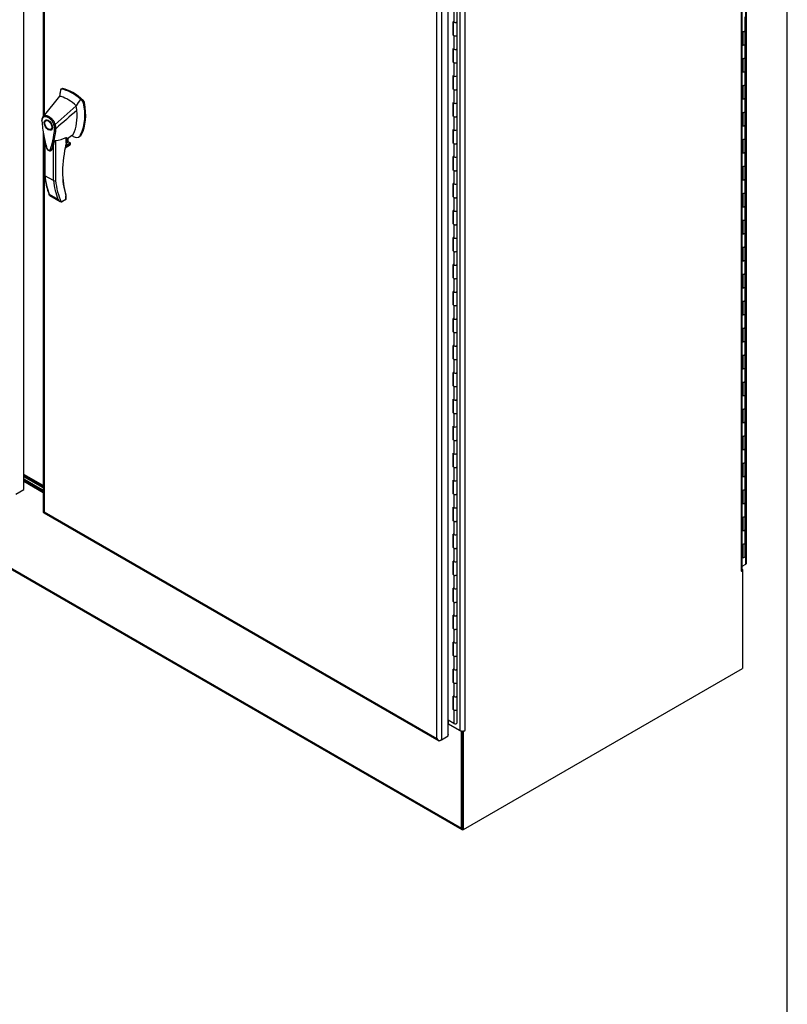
# Model space of a CAD drawing. Header units: inches. Extents: x 1 to 359, y -2 to 239.
# Tile 102 of 103: x 324 to 359, y 156 to 200. Entities that reach past the tile are written whole.
import ezdxf

# ---------------------------------------------------------------- set-up
doc = ezdxf.new("R2010")
doc.units = ezdxf.units.IN
doc.header["$MEASUREMENT"] = 0
for name, color, linetype in [('COM54746-60', 7, 'Continuous'), ('COM70098', 7, 'Continuous'), ('COM70739-9', 7, 'Continuous'), ('COM71195-8', 7, 'Continuous'), ('COM71196-8', 7, 'Continuous'), ('COM71197-1', 7, 'Continuous'), ('COM71303-3', 7, 'Continuous'), ('Default', 7, 'Continuous'), ('GSK87756', 7, 'Continuous'), ('HAN13068', 7, 'Continuous')]:
    doc.layers.add(name, color=color, linetype=linetype)

# ---------------------------------------------------------------- blocks, each defined once
blk = doc.blocks.new('SE6')
at = {"layer": 'COM54746-60', "color": 7, "linetype": 'Continuous'}
for p, q in [((344.085, 200.837), (344.085, 200.224)), ((344.235, 200.259), (344.235, 200.872)), ((357.311, 199.848), (357.311, 200.461)), ((344.085, 200.224), (344.049, 200.244)), ((344.049, 199.632), (344.049, 200.244)), ((344.053, 200.242), (344.053, 199.669)), ((344.059, 200.238), (344.059, 199.648)), ((344.235, 199.648), (344.235, 200.26)), ((357.311, 199.236), (357.311, 199.848)), ((344.085, 199.612), (344.049, 199.632)), ((344.053, 199.669), (344.059, 199.665)), ((344.085, 199.612), (344.085, 198.999)), ((344.235, 199.035), (344.235, 199.648)), ((357.179, 199.798), (357.219, 199.798)), ((357.219, 199.185), (357.219, 199.798)), ((344.085, 198.999), (344.049, 199.019)), ((344.049, 198.408), (344.049, 199.019)), ((344.053, 199.018), (344.053, 198.444)), ((344.059, 199.014), (344.059, 198.423)), ((344.235, 198.423), (344.235, 199.035)), ((357.179, 199.185), (357.219, 199.185)), ((357.311, 198.624), (357.311, 199.237)), ((357.179, 198.573), (357.219, 198.573)), ((357.219, 197.961), (357.219, 198.573)), ((357.311, 198.011), (357.311, 198.624)), ((344.085, 198.387), (344.049, 198.408)), ((344.053, 198.444), (344.059, 198.44)), ((344.085, 198.387), (344.085, 197.774)), ((344.235, 197.81), (344.235, 198.423)), ((344.085, 197.774), (344.049, 197.795)), ((344.049, 197.183), (344.049, 197.795)), ((344.053, 197.793), (344.053, 197.219)), ((344.059, 197.789), (344.059, 197.198)), ((344.235, 197.198), (344.235, 197.811)), ((357.179, 197.961), (357.219, 197.961)), ((357.311, 197.399), (357.311, 198.012)), ((344.085, 197.162), (344.049, 197.183)), ((344.053, 197.219), (344.059, 197.215)), ((344.085, 197.162), (344.085, 196.549)), ((344.235, 196.585), (344.235, 197.198)), ((357.179, 197.348), (357.219, 197.348)), ((357.219, 196.736), (357.219, 197.348)), ((357.311, 196.787), (357.311, 197.399)), ((357.179, 196.736), (357.219, 196.736)), ((357.311, 196.174), (357.311, 196.787)), ((344.085, 196.549), (344.049, 196.57)), ((344.049, 195.958), (344.049, 196.57)), ((344.053, 196.568), (344.053, 195.994)), ((344.059, 196.564), (344.059, 195.973)), ((344.235, 195.973), (344.235, 196.586)), ((344.085, 195.938), (344.049, 195.958)), ((344.053, 195.994), (344.059, 195.99)), ((344.085, 195.938), (344.085, 195.325)), ((344.235, 195.36), (344.235, 195.973)), ((357.179, 196.124), (357.219, 196.124)), ((357.219, 195.511), (357.219, 196.124)), ((357.311, 195.562), (357.311, 196.174)), ((357.179, 195.511), (357.219, 195.511)), ((357.311, 194.95), (357.311, 195.562)), ((344.085, 195.325), (344.049, 195.345)), ((344.049, 194.733), (344.049, 195.345)), ((344.053, 195.343), (344.053, 194.77)), ((344.059, 195.339), (344.059, 194.749)), ((344.235, 194.749), (344.235, 195.361)), ((357.311, 194.337), (357.311, 194.95)), ((344.085, 194.713), (344.049, 194.733)), ((344.053, 194.77), (344.059, 194.766)), ((344.085, 194.713), (344.085, 194.1)), ((344.235, 194.136), (344.235, 194.749)), ((357.179, 194.899), (357.219, 194.899)), ((357.219, 194.287), (357.219, 194.899)), ((344.085, 194.1), (344.049, 194.12)), ((344.049, 193.509), (344.049, 194.12)), ((344.053, 194.119), (344.053, 193.545)), ((344.059, 194.115), (344.059, 193.524)), ((344.235, 193.524), (344.235, 194.136)), ((357.179, 194.287), (357.219, 194.287)), ((357.311, 193.725), (357.311, 194.338)), ((357.179, 193.674), (357.219, 193.674)), ((357.219, 193.062), (357.219, 193.674)), ((357.311, 193.112), (357.311, 193.725)), ((344.085, 193.488), (344.049, 193.509)), ((344.053, 193.545), (344.059, 193.541)), ((344.085, 193.488), (344.085, 192.875)), ((344.235, 192.911), (344.235, 193.524)), ((344.085, 192.875), (344.049, 192.896)), ((344.049, 192.284), (344.049, 192.896)), ((344.053, 192.894), (344.053, 192.32)), ((344.059, 192.89), (344.059, 192.299)), ((344.235, 192.299), (344.235, 192.912)), ((357.179, 193.062), (357.219, 193.062)), ((357.311, 192.5), (357.311, 193.113)), ((344.085, 192.263), (344.049, 192.284)), ((344.053, 192.32), (344.059, 192.316)), ((344.085, 192.263), (344.085, 191.65)), ((344.235, 191.686), (344.235, 192.299)), ((357.179, 192.449), (357.219, 192.449)), ((357.219, 191.837), (357.219, 192.449)), ((357.311, 191.888), (357.311, 192.5)), ((357.179, 191.837), (357.219, 191.837)), ((357.311, 191.275), (357.311, 191.888)), ((344.085, 191.65), (344.049, 191.671)), ((344.049, 191.059), (344.049, 191.671)), ((344.053, 191.669), (344.053, 191.095)), ((344.059, 191.665), (344.059, 191.074)), ((344.235, 191.074), (344.235, 191.687)), ((344.085, 191.039), (344.049, 191.059)), ((344.053, 191.095), (344.059, 191.091)), ((344.085, 191.039), (344.085, 190.426)), ((344.235, 190.461), (344.235, 191.074)), ((357.179, 191.225), (357.219, 191.225)), ((357.219, 190.612), (357.219, 191.225)), ((357.311, 190.663), (357.311, 191.275)), ((344.235, 189.85), (344.235, 190.462)), ((357.179, 190.612), (357.219, 190.612)), ((357.311, 190.051), (357.311, 190.664)), ((344.085, 190.426), (344.049, 190.446)), ((344.049, 189.834), (344.049, 190.446)), ((344.053, 190.444), (344.053, 189.871)), ((344.059, 190.44), (344.059, 189.85)), ((357.311, 189.438), (357.311, 190.051)), ((344.085, 189.814), (344.049, 189.834)), ((344.053, 189.871), (344.059, 189.867)), ((344.085, 189.814), (344.085, 189.201)), ((344.235, 189.237), (344.235, 189.85)), ((357.179, 190), (357.219, 190)), ((357.219, 189.388), (357.219, 190)), ((344.085, 189.201), (344.049, 189.221)), ((344.049, 188.61), (344.049, 189.221)), ((344.053, 189.22), (344.053, 188.646)), ((344.059, 189.216), (344.059, 188.625)), ((344.235, 188.625), (344.235, 189.237)), ((357.179, 189.388), (357.219, 189.388)), ((357.311, 188.826), (357.311, 189.439)), ((357.179, 188.775), (357.219, 188.775)), ((357.219, 188.163), (357.219, 188.775)), ((357.311, 188.213), (357.311, 188.826)), ((344.085, 188.589), (344.049, 188.61)), ((344.053, 188.646), (344.059, 188.642)), ((344.085, 188.589), (344.085, 187.976)), ((344.235, 188.012), (344.235, 188.625)), ((357.311, 187.601), (357.311, 188.214)), ((344.085, 187.976), (344.049, 187.997)), ((344.049, 187.385), (344.049, 187.997)), ((344.053, 187.995), (344.053, 187.421)), ((344.059, 187.991), (344.059, 187.4)), ((344.235, 187.4), (344.235, 188.013)), ((357.179, 188.163), (357.219, 188.163)), ((344.085, 187.364), (344.049, 187.385)), ((344.053, 187.421), (344.059, 187.417)), ((344.085, 187.364), (344.085, 186.751)), ((344.235, 186.787), (344.235, 187.4)), ((357.179, 187.55), (357.219, 187.55)), ((357.219, 186.938), (357.219, 187.55)), ((357.311, 186.989), (357.311, 187.601)), ((357.179, 186.938), (357.219, 186.938)), ((357.311, 186.376), (357.311, 186.989)), ((344.085, 186.751), (344.049, 186.772)), ((344.049, 186.16), (344.049, 186.772)), ((344.053, 186.77), (344.053, 186.196)), ((344.059, 186.766), (344.059, 186.175)), ((344.235, 186.175), (344.235, 186.788)), ((344.085, 186.14), (344.049, 186.16)), ((344.053, 186.196), (344.059, 186.192)), ((344.085, 186.14), (344.085, 185.527)), ((344.235, 185.562), (344.235, 186.175)), ((357.179, 186.326), (357.219, 186.326)), ((357.219, 185.713), (357.219, 186.326)), ((357.311, 185.764), (357.311, 186.376)), ((344.085, 185.527), (344.049, 185.547)), ((344.049, 184.935), (344.049, 185.547)), ((344.053, 185.545), (344.053, 184.972)), ((344.059, 185.541), (344.059, 184.951)), ((344.235, 184.951), (344.235, 185.563)), ((357.179, 185.713), (357.219, 185.713)), ((357.311, 185.152), (357.311, 185.765)), ((357.179, 185.101), (357.219, 185.101)), ((357.219, 184.489), (357.219, 185.101)), ((357.311, 184.539), (357.311, 185.152)), ((344.085, 184.915), (344.049, 184.935)), ((344.053, 184.972), (344.059, 184.968)), ((344.085, 184.915), (344.085, 184.302)), ((344.235, 184.338), (344.235, 184.951)), ((344.085, 184.302), (344.049, 184.322)), ((344.049, 183.711), (344.049, 184.322)), ((344.053, 184.321), (344.053, 183.747)), ((344.059, 184.317), (344.059, 183.726)), ((344.235, 183.726), (344.235, 184.338)), ((357.179, 184.489), (357.219, 184.489)), ((357.311, 183.927), (357.311, 184.54)), ((344.053, 183.747), (344.059, 183.743)), ((357.179, 183.876), (357.219, 183.876)), ((357.219, 183.264), (357.219, 183.876)), ((357.311, 183.314), (357.311, 183.927)), ((344.085, 183.69), (344.049, 183.711)), ((344.085, 183.69), (344.085, 183.077)), ((344.235, 183.113), (344.235, 183.726)), ((357.311, 182.702), (357.311, 183.315)), ((344.085, 183.077), (344.049, 183.098)), ((344.049, 182.486), (344.049, 183.098)), ((344.053, 183.096), (344.053, 182.522)), ((344.059, 183.092), (344.059, 182.501)), ((344.235, 182.501), (344.235, 183.114)), ((357.179, 183.264), (357.219, 183.264)), ((344.085, 182.465), (344.049, 182.486)), ((344.053, 182.522), (344.059, 182.518)), ((344.085, 182.465), (344.085, 181.852)), ((344.235, 181.888), (344.235, 182.501)), ((357.179, 182.651), (357.219, 182.651)), ((357.219, 182.039), (357.219, 182.651)), ((357.311, 182.09), (357.311, 182.702)), ((357.179, 182.039), (357.219, 182.039)), ((357.311, 181.477), (357.311, 182.09)), ((344.085, 181.852), (344.049, 181.873)), ((344.049, 181.261), (344.049, 181.873)), ((344.053, 181.871), (344.053, 181.297)), ((344.059, 181.867), (344.059, 181.276)), ((344.235, 181.276), (344.235, 181.889)), ((344.085, 181.241), (344.049, 181.261)), ((344.053, 181.297), (344.059, 181.293)), ((344.085, 181.241), (344.085, 180.628)), ((344.235, 180.663), (344.235, 181.276)), ((357.179, 181.427), (357.219, 181.427)), ((357.219, 180.814), (357.219, 181.427)), ((357.311, 180.865), (357.311, 181.477)), ((344.085, 180.628), (344.049, 180.648)), ((344.049, 180.037), (344.049, 180.648)), ((344.053, 180.646), (344.053, 180.073)), ((344.059, 180.642), (344.059, 180.052)), ((344.235, 180.052), (344.235, 180.664)), ((357.179, 180.814), (357.219, 180.814)), ((357.311, 180.253), (357.311, 180.866)), ((357.179, 180.202), (357.219, 180.202)), ((357.219, 179.59), (357.219, 180.202)), ((357.311, 179.64), (357.311, 180.253)), ((344.085, 180.016), (344.049, 180.037)), ((344.053, 180.073), (344.059, 180.069)), ((344.085, 180.016), (344.085, 179.403)), ((344.235, 179.439), (344.235, 180.052)), ((344.085, 179.403), (344.049, 179.424)), ((344.049, 178.812), (344.049, 179.424)), ((344.053, 179.422), (344.053, 178.848)), ((344.059, 179.418), (344.059, 178.827)), ((344.235, 178.827), (344.235, 179.439)), ((357.179, 179.59), (357.219, 179.59)), ((357.311, 179.028), (357.311, 179.641)), ((344.053, 178.848), (344.059, 178.844)), ((344.235, 178.214), (344.235, 178.827)), ((357.179, 178.977), (357.219, 178.977)), ((357.219, 178.365), (357.219, 178.977)), ((357.311, 178.415), (357.311, 179.028)), ((344.085, 178.791), (344.049, 178.812)), ((344.085, 178.791), (344.085, 178.178)), ((357.311, 177.803), (357.311, 178.416)), ((344.085, 178.178), (344.049, 178.199)), ((344.049, 177.587), (344.049, 178.199)), ((344.053, 178.197), (344.053, 177.623)), ((344.059, 178.193), (344.059, 177.602)), ((344.235, 177.602), (344.235, 178.215)), ((357.179, 178.365), (357.219, 178.365)), ((344.085, 177.566), (344.049, 177.587)), ((344.053, 177.623), (344.059, 177.619)), ((344.085, 177.566), (344.085, 176.953)), ((344.235, 176.989), (344.235, 177.602)), ((357.179, 177.752), (357.219, 177.752)), ((357.219, 177.14), (357.219, 177.752)), ((357.311, 177.191), (357.311, 177.803)), ((357.179, 177.14), (357.219, 177.14)), ((357.311, 176.578), (357.311, 177.191)), ((344.085, 176.953), (344.049, 176.974)), ((344.049, 176.362), (344.049, 176.974)), ((344.053, 176.972), (344.053, 176.398)), ((344.059, 176.968), (344.059, 176.377)), ((344.235, 176.377), (344.235, 176.99)), ((344.085, 176.342), (344.049, 176.362)), ((344.053, 176.398), (344.059, 176.394)), ((344.085, 176.342), (344.085, 175.729)), ((344.235, 175.764), (344.235, 176.377)), ((357.179, 176.528), (357.219, 176.528)), ((357.219, 175.915), (357.219, 176.528)), ((357.311, 175.966), (357.311, 176.578)), ((344.085, 175.729), (344.049, 175.749)), ((344.049, 175.138), (344.049, 175.749)), ((344.053, 175.747), (344.053, 175.174)), ((344.059, 175.744), (344.059, 175.153)), ((344.235, 175.153), (344.235, 175.765)), ((357.179, 175.915), (357.219, 175.915)), ((344.085, 175.117), (344.049, 175.138)), ((344.053, 175.174), (344.059, 175.17)), ((344.085, 175.117), (344.085, 174.504)), ((344.235, 174.54), (344.235, 175.153)), ((344.085, 174.504), (344.049, 174.525)), ((344.049, 173.913), (344.049, 174.525)), ((344.053, 174.523), (344.053, 173.949)), ((344.059, 174.519), (344.059, 173.928)), ((344.235, 173.928), (344.235, 174.54)), ((344.085, 173.892), (344.049, 173.913)), ((344.053, 173.949), (344.059, 173.945)), ((344.235, 173.315), (344.235, 173.928)), ((344.085, 173.892), (344.085, 173.279)), ((344.085, 173.279), (344.049, 173.3)), ((344.049, 172.688), (344.049, 173.3)), ((344.053, 173.298), (344.053, 172.724)), ((344.059, 173.294), (344.059, 172.703)), ((344.235, 172.703), (344.235, 173.316)), ((344.085, 172.667), (344.049, 172.688)), ((344.053, 172.724), (344.059, 172.72)), ((344.085, 172.667), (344.085, 172.054)), ((344.235, 172.09), (344.235, 172.703)), ((344.085, 172.054), (344.049, 172.075)), ((344.049, 171.463), (344.049, 172.075)), ((344.053, 172.073), (344.053, 171.499)), ((344.059, 172.069), (344.059, 171.478)), ((344.235, 171.478), (344.235, 172.091)), ((344.085, 171.443), (344.049, 171.463)), ((344.053, 171.499), (344.059, 171.495)), ((344.085, 171.443), (344.085, 170.83)), ((344.235, 170.866), (344.235, 171.478)), ((344.085, 170.83), (344.049, 170.85)), ((344.049, 170.239), (344.049, 170.85)), ((344.053, 170.848), (344.053, 170.275)), ((344.059, 170.845), (344.059, 170.254)), ((344.235, 170.254), (344.235, 170.866)), ((344.085, 170.218), (344.049, 170.239)), ((344.053, 170.275), (344.059, 170.271)), ((344.085, 170.218), (344.085, 169.605)), ((344.235, 169.641), (344.235, 170.254)), ((344.049, 169.014), (344.049, 169.626)), ((344.085, 169.605), (344.049, 169.626)), ((344.053, 169.624), (344.053, 169.05)), ((344.059, 169.62), (344.059, 169.029)), ((344.235, 169.029), (344.235, 169.641)), ((344.085, 168.993), (344.049, 169.014)), ((344.053, 169.05), (344.059, 169.046)), ((344.085, 168.993), (344.085, 168.381)), ((344.235, 168.417), (344.235, 169.029)), ((344.085, 168.381), (343.827, 168.53))]:
    blk.add_line(p, q, dxfattribs=at)
for centre, major_axis, start_param, end_param in [((343.986, 199.885), (-0.057, 0.0987), 4.366763, 4.535551), ((344.147, 200.26), (-0.0878, 0), 0, 3.141593), ((344.147, 200.259), (-0.0878, 0), 0.785398, 3.141593), ((357.223, 199.848), (-0.0878, 0), 1.05021, 3.141593), ((357.223, 199.848), (-0.0878, 0), 1.525279, 3.141593), ((344.147, 199.648), (0.101, 0), -3.507377, -3.404676), ((343.986, 199.885), (-0.057, 0.0987), 3.31843, 3.487219), ((344.019, 199.904), (0.057, -0.0987), -0.360117, -0.292582), ((344.147, 199.648), (-0.0878, 0), 0, 3.141593), ((344.147, 199.648), (-0.0878, 0), 0.785398, 3.141593), ((344.147, 199.035), (-0.0878, 0), 0.785398, 3.141593), ((344.147, 199.035), (-0.0877, 0), 0.783092, 3.141593), ((357.223, 199.237), (-0.0878, 0), 1.05021, 3.141593), ((357.223, 199.236), (-0.0878, 0), 1.525279, 3.141593), ((357.223, 198.624), (-0.0878, 0), 1.05021, 3.141593), ((357.223, 198.624), (-0.0878, 0), 1.525279, 3.141593), ((344.147, 198.423), (0.101, 0), -3.507377, -3.404676), ((344.147, 198.423), (-0.0877, 0), 0, 3.141593), ((344.147, 198.423), (-0.0878, 0), 0.785398, 3.141593), ((344.147, 197.811), (-0.0878, 0), 0.783092, 3.141593), ((344.147, 197.81), (-0.0877, 0), 0.785398, 3.141593), ((357.223, 198.012), (-0.0878, 0), 1.05021, 3.141593), ((357.223, 198.011), (-0.0878, 0), 1.525279, 3.141593), ((344.147, 197.198), (0.101, 0), -3.507377, -3.404676), ((344.147, 197.198), (-0.0877, 0), 0, 3.141593), ((344.147, 197.198), (-0.0877, 0), 0.785398, 3.141593), ((357.223, 197.399), (-0.0878, 0), 1.05021, 3.141593), ((357.223, 197.399), (-0.0878, 0), 1.525279, 3.141593), ((357.223, 196.787), (-0.0877, 0), 1.05021, 3.141593), ((357.223, 196.787), (-0.0878, 0), 1.525279, 3.141593), ((344.147, 196.586), (-0.0878, 0), 0, 3.141593), ((344.147, 196.585), (-0.0878, 0), 0.785398, 3.141593), ((344.147, 195.973), (0.101, 0), -3.507377, -3.404676), ((343.986, 196.211), (-0.057, 0.0987), 4.366763, 4.535551), ((343.986, 196.211), (-0.057, 0.0987), 3.31843, 3.487219), ((344.019, 196.23), (0.057, -0.0987), -0.360117, -0.292582), ((344.147, 195.973), (-0.0878, 0), 0, 3.141593), ((344.147, 195.973), (-0.0878, 0), 0.785398, 3.141593), ((357.223, 196.174), (-0.0877, 0), 1.05021, 3.141593), ((357.223, 196.174), (-0.0878, 0), 1.525279, 3.141593), ((357.223, 195.562), (-0.0877, 0), 1.05021, 3.141593), ((357.223, 195.562), (-0.0878, 0), 1.525279, 3.141593), ((344.147, 195.361), (-0.0877, 0), 0.783092, 3.141593), ((344.147, 195.36), (-0.0877, 0), 0.785398, 3.141593), ((357.223, 194.95), (-0.0877, 0), 1.05021, 3.141593), ((357.223, 194.95), (-0.0878, 0), 1.525279, 3.141593), ((344.147, 194.749), (0.101, 0), -3.507377, -3.404676), ((344.147, 194.749), (-0.0877, 0), 0, 3.141593), ((344.147, 194.749), (-0.0877, 0), 0.785398, 3.141593), ((344.147, 194.136), (-0.0877, 0), 0.785398, 3.141593), ((344.147, 194.136), (-0.0877, 0), 0.783092, 3.141593), ((357.223, 194.338), (-0.0877, 0), 1.05021, 3.141593), ((357.223, 194.337), (-0.0878, 0), 1.525279, 3.141593), ((357.223, 193.725), (-0.0877, 0), 1.05021, 3.141593), ((357.223, 193.725), (-0.0878, 0), 1.525279, 3.141593), ((344.147, 193.524), (0.101, 0), -3.507377, -3.404676), ((344.147, 193.524), (-0.0877, 0), 0, 3.141593), ((344.147, 193.524), (-0.0877, 0), 0.785398, 3.141593), ((344.147, 192.912), (-0.0878, 0), 0.783092, 3.141593), ((344.147, 192.911), (-0.0877, 0), 0.785398, 3.141593), ((357.223, 193.113), (-0.0877, 0), 1.05021, 3.141593), ((357.223, 193.112), (-0.0878, 0), 1.525279, 3.141593), ((344.147, 192.299), (0.101, 0), -3.507377, -3.404676), ((343.986, 192.536), (-0.057, 0.0987), 4.366763, 4.535551), ((343.986, 192.536), (-0.057, 0.0987), 3.31843, 3.487219), ((344.019, 192.555), (0.057, -0.0987), -0.360117, -0.292582), ((344.147, 192.299), (-0.0878, 0), 0, 3.141593), ((344.147, 192.299), (-0.0878, 0), 0.785398, 3.141593), ((357.223, 192.5), (-0.0877, 0), 1.05021, 3.141593), ((357.223, 192.5), (-0.0877, 0), 1.525279, 3.141593), ((357.223, 191.888), (-0.0877, 0), 1.05021, 3.141593), ((357.223, 191.888), (-0.0878, 0), 1.525279, 3.141593), ((344.147, 191.687), (-0.0878, 0), 0, 3.141593), ((344.147, 191.686), (-0.0878, 0), 0.785398, 3.141593), ((344.147, 191.074), (0.101, 0), -3.507377, -3.404676), ((344.147, 191.074), (-0.0877, 0), 0, 3.141593), ((344.147, 191.074), (-0.0878, 0), 0.785398, 3.141593), ((357.223, 191.275), (-0.0877, 0), 1.05021, 3.141593), ((357.223, 191.275), (-0.0878, 0), 1.525279, 3.141593), ((344.147, 190.462), (-0.0877, 0), 0, 3.141593), ((344.147, 190.461), (-0.0878, 0), 0.785398, 3.141593), ((357.223, 190.664), (-0.0877, 0), 1.05021, 3.141593), ((357.223, 190.663), (-0.0878, 0), 1.525279, 3.141593), ((357.223, 190.051), (-0.0877, 0), 1.05021, 3.141593), ((357.223, 190.051), (-0.0878, 0), 1.525279, 3.141593), ((344.147, 189.85), (0.101, 0), -3.507377, -3.404676), ((344.147, 189.85), (-0.0877, 0), 0, 3.141593), ((344.147, 189.85), (-0.0878, 0), 0.785398, 3.141593), ((344.147, 189.237), (-0.0877, 0), 0, 3.141593), ((344.147, 189.237), (-0.0878, 0), 0.785398, 3.141593), ((357.223, 189.439), (-0.0877, 0), 1.05021, 3.141593), ((357.223, 189.438), (-0.0878, 0), 1.525279, 3.141593), ((343.986, 188.862), (-0.057, 0.0987), 4.366763, 4.535551), ((343.986, 188.862), (-0.057, 0.0987), 3.31843, 3.487219), ((344.019, 188.881), (0.057, -0.0987), -0.360117, -0.292582), ((357.223, 188.826), (-0.0877, 0), 1.05021, 3.141593), ((357.223, 188.826), (-0.0878, 0), 1.525279, 3.141593), ((344.147, 188.625), (0.101, 0), -3.507377, -3.404676), ((344.147, 188.625), (-0.0878, 0), 0, 3.141593), ((344.147, 188.625), (-0.0878, 0), 0.785398, 3.141593), ((357.223, 188.214), (-0.0877, 0), 1.05021, 3.141593), ((357.223, 188.213), (-0.0878, 0), 1.525279, 3.141593), ((344.147, 188.013), (-0.0878, 0), 0, 3.141593), ((344.147, 188.012), (-0.0878, 0), 0.785398, 3.141593), ((344.147, 187.4), (0.101, 0), -3.507377, -3.404676), ((344.147, 187.4), (-0.0878, 0), 0, 3.141593), ((344.147, 187.4), (-0.0878, 0), 0.785398, 3.141593), ((357.223, 187.601), (-0.0877, 0), 1.05021, 3.141593), ((357.223, 187.601), (-0.0878, 0), 1.525279, 3.141593), ((357.223, 186.989), (-0.0877, 0), 1.05021, 3.141593), ((357.223, 186.989), (-0.0878, 0), 1.525279, 3.141593), ((344.147, 186.788), (-0.0877, 0), 0, 3.141593), ((344.147, 186.787), (-0.0877, 0), 0.785398, 3.141593), ((344.147, 186.175), (0.101, 0), -3.507377, -3.404676), ((344.147, 186.175), (-0.0877, 0), 0, 3.141593), ((344.147, 186.175), (-0.0877, 0), 0.785398, 3.141593), ((357.223, 186.376), (-0.0878, 0), 1.05021, 3.141593), ((357.223, 186.376), (-0.0878, 0), 1.525279, 3.141593), ((344.147, 185.563), (-0.0877, 0), 0, 3.141593), ((344.147, 185.562), (-0.0877, 0), 0.785398, 3.141593), ((357.223, 185.765), (-0.0878, 0), 1.05021, 3.141593), ((357.223, 185.764), (-0.0878, 0), 1.525279, 3.141593), ((343.986, 185.188), (-0.057, 0.0987), 4.366763, 4.535551), ((343.986, 185.188), (-0.057, 0.0987), 3.31843, 3.487219), ((344.019, 185.207), (0.057, -0.0987), -0.360117, -0.29258), ((357.223, 185.152), (-0.0878, 0), 1.05021, 3.141593), ((357.223, 185.152), (-0.0878, 0), 1.525279, 3.141593), ((344.147, 184.951), (0.101, 0), -3.507377, -3.404676), ((344.147, 184.951), (-0.0878, 0), 0, 3.141593), ((344.147, 184.951), (-0.0877, 0), 0.785398, 3.141593), ((344.147, 184.338), (-0.0878, 0), 0.785398, 3.141593), ((344.147, 184.338), (-0.0878, 0), 0.783092, 3.141593), ((357.223, 184.54), (-0.0878, 0), 1.05021, 3.141593), ((357.223, 184.539), (-0.0877, 0), 1.525279, 3.141593), ((344.147, 183.726), (0.101, 0), -3.507377, -3.404676), ((357.223, 183.927), (-0.0878, 0), 1.05021, 3.141593), ((357.223, 183.927), (-0.0878, 0), 1.525279, 3.141593), ((344.147, 183.726), (-0.0878, 0), 0, 3.141593), ((344.147, 183.726), (-0.0877, 0), 0.785398, 3.141593), ((357.223, 183.315), (-0.0878, 0), 1.05021, 3.141593), ((357.223, 183.314), (-0.0878, 0), 1.525279, 3.141593), ((344.147, 183.114), (-0.0877, 0), 0.783092, 3.141593), ((344.147, 183.113), (-0.0877, 0), 0.785398, 3.141593), ((344.147, 182.501), (0.101, 0), -3.507377, -3.404676), ((344.147, 182.501), (-0.0877, 0), 0, 3.141593), ((344.147, 182.501), (-0.0877, 0), 0.785398, 3.141593), ((357.223, 182.702), (-0.0878, 0), 1.05021, 3.141593), ((357.223, 182.702), (-0.0877, 0), 1.525279, 3.141593), ((357.223, 182.09), (-0.0877, 0), 1.05021, 3.141593), ((357.223, 182.09), (-0.0877, 0), 1.525279, 3.141593), ((343.986, 181.514), (-0.057, 0.0987), 4.366763, 4.535551), ((344.147, 181.889), (-0.0878, 0), 0.783092, 3.141593), ((344.147, 181.888), (-0.0877, 0), 0.785398, 3.141593), ((344.147, 181.276), (0.101, 0), -3.507377, -3.404676), ((343.986, 181.514), (-0.057, 0.0987), 3.31843, 3.487219), ((344.019, 181.533), (0.057, -0.0987), -0.360117, -0.29258), ((344.147, 181.276), (-0.0877, 0), 0, 3.141593), ((344.147, 181.276), (-0.0878, 0), 0.785398, 3.141593), ((357.223, 181.477), (-0.0877, 0), 1.05021, 3.141593), ((357.223, 181.477), (-0.0877, 0), 1.525279, 3.141593), ((344.147, 180.664), (-0.0878, 0), 0, 3.141593), ((344.147, 180.663), (-0.0878, 0), 0.785398, 3.141593), ((357.223, 180.866), (-0.0877, 0), 1.05021, 3.141593), ((357.223, 180.865), (-0.0878, 0), 1.525279, 3.141593), ((357.223, 180.253), (-0.0877, 0), 1.05021, 3.141593), ((357.223, 180.253), (-0.0877, 0), 1.525279, 3.141593), ((344.147, 180.052), (0.101, 0), -3.507377, -3.404676), ((344.147, 180.052), (-0.0878, 0), 0, 3.141593), ((344.147, 180.052), (-0.0878, 0), 0.785398, 3.141593), ((344.147, 179.439), (-0.0878, 0), 0.785398, 3.141593), ((344.147, 179.439), (-0.0878, 0), 0.783092, 3.141593), ((357.223, 179.641), (-0.0877, 0), 1.05021, 3.141593), ((357.223, 179.64), (-0.0877, 0), 1.525279, 3.141593), ((344.147, 178.827), (0.101, 0), -3.507377, -3.404676), ((344.147, 178.827), (-0.0878, 0), 0, 3.141593), ((344.147, 178.827), (-0.0878, 0), 0.785398, 3.141593), ((357.223, 179.028), (-0.0877, 0), 1.05021, 3.141593), ((357.223, 179.028), (-0.0877, 0), 1.525279, 3.141593), ((357.223, 178.416), (-0.0877, 0), 1.05021, 3.141593), ((357.223, 178.415), (-0.0878, 0), 1.525279, 3.141593), ((344.147, 178.215), (-0.0877, 0), 0, 3.141593), ((344.147, 178.214), (-0.0878, 0), 0.785398, 3.141593), ((344.147, 177.602), (0.101, 0), -3.507377, -3.404676), ((343.986, 177.84), (-0.057, 0.0987), 4.366763, 4.535551), ((343.986, 177.84), (-0.057, 0.0987), 3.31843, 3.487219), ((344.019, 177.858), (0.057, -0.0987), -0.360117, -0.29258), ((344.147, 177.602), (-0.0877, 0), 0, 3.141593), ((344.147, 177.602), (-0.0877, 0), 0.785398, 3.141593), ((357.223, 177.803), (-0.0877, 0), 1.05021, 3.141593), ((357.223, 177.803), (-0.0878, 0), 1.525279, 3.141593), ((357.223, 177.191), (-0.0877, 0), 1.05021, 3.141593), ((357.223, 177.191), (-0.0878, 0), 1.525279, 3.141593), ((344.147, 176.99), (-0.0878, 0), 0.783092, 3.141593), ((344.147, 176.989), (-0.0877, 0), 0.785398, 3.141593), ((344.147, 176.377), (0.101, 0), -3.507377, -3.404676), ((344.147, 176.377), (-0.0878, 0), 0, 3.141593), ((344.147, 176.377), (-0.0878, 0), 0.785398, 3.141593), ((357.223, 176.578), (-0.0877, 0), 1.05021, 3.141593), ((357.223, 176.578), (-0.0878, 0), 1.525279, 3.141593), ((344.147, 175.765), (-0.0878, 0), 0.783092, 3.141593), ((344.147, 175.764), (-0.0878, 0), 0.785398, 3.141593), ((357.223, 175.966), (-0.0878, 0), 1.525279, 3.141593), ((344.147, 175.153), (0.101, 0), -3.507377, -3.404676), ((344.147, 175.153), (-0.0877, 0), 0, 3.141593), ((344.147, 175.153), (-0.0877, 0), 0.785398, 3.141593), ((344.147, 174.54), (-0.0877, 0), 0.785398, 3.141593), ((344.147, 174.54), (-0.0877, 0), 0.783092, 3.141593), ((344.147, 173.928), (0.101, 0), -3.507377, -3.404676), ((343.986, 174.165), (-0.057, 0.0987), 4.366763, 4.535551), ((343.986, 174.165), (-0.057, 0.0987), 3.31843, 3.487219), ((344.019, 174.184), (0.057, -0.0987), -0.360117, -0.292577), ((344.147, 173.928), (-0.0877, 0), 0, 3.141593), ((344.147, 173.928), (-0.0877, 0), 0.785398, 3.141593), ((344.147, 173.316), (-0.0877, 0), 0, 3.141593), ((344.147, 173.315), (-0.0877, 0), 0.785398, 3.141593), ((344.147, 172.703), (0.101, 0), -3.507377, -3.404676), ((344.147, 172.703), (-0.0878, 0), 0, 3.141593), ((344.147, 172.703), (-0.0877, 0), 0.785398, 3.141593), ((344.147, 172.091), (-0.0877, 0), 0.783092, 3.141593), ((344.147, 172.09), (-0.0878, 0), 0.785398, 3.141593), ((344.147, 171.478), (0.101, 0), -3.507377, -3.404676), ((344.147, 171.478), (-0.0878, 0), 0, 3.141593), ((344.147, 171.478), (-0.0878, 0), 0.785398, 3.141593), ((344.147, 170.866), (-0.0878, 0), 0.785398, 3.141593), ((344.147, 170.866), (-0.0878, 0), 0.783092, 3.141593), ((343.986, 170.491), (-0.057, 0.0987), 4.366763, 4.535551), ((343.986, 170.491), (-0.057, 0.0987), 3.31843, 3.487219), ((344.019, 170.51), (0.057, -0.0987), -0.360117, -0.292582), ((344.147, 170.254), (0.101, 0), -3.507377, -3.404676), ((344.147, 170.254), (-0.0877, 0), 0, 3.141593), ((344.147, 170.254), (-0.0878, 0), 0.785398, 3.141593), ((344.147, 169.641), (-0.0878, 0), 0.785398, 3.141593), ((344.147, 169.641), (-0.0878, 0), 0.783092, 3.141593), ((344.147, 169.029), (0.101, 0), -3.507377, -3.404676), ((344.147, 169.029), (-0.0877, 0), 0, 3.141593), ((344.147, 169.029), (-0.0878, 0), 0.785398, 3.141593), ((344.147, 168.417), (-0.0878, 0), 0.785398, 3.141593)]:
    blk.add_ellipse(centre, major_axis=major_axis, ratio=0.57735, start_param=start_param, end_param=end_param, dxfattribs=at)
at = {"layer": 'COM70098', "color": 7, "linetype": 'Continuous'}
for p, q in [((325.446, 179.13), (324.559, 179.642)), ((325.446, 179.072), (324.559, 179.584)), ((324.559, 179.489), (325.446, 178.977)), ((324.559, 179.431), (325.446, 178.919))]:
    blk.add_line(p, q, dxfattribs=at)
at = {"layer": 'COM70739-9', "color": 7, "linetype": 'Continuous'}
blk.add_line((325.446, 179.179), (324.559, 179.691), dxfattribs=at)
at = {"layer": 'COM71195-8', "color": 7, "linetype": 'Continuous'}
for p, q in [((324.559, 179), (324.559, 217.176)), ((357.336, 175.611), (357.336, 213.788)), ((357.378, 175.67), (357.378, 213.846)), ((324.196, 178.79), (324.559, 179)), ((357.179, 175.521), (357.336, 175.611))]:
    blk.add_line(p, q, dxfattribs=at)
blk.add_ellipse((357.236, 175.67), major_axis=(-0.142, 0), ratio=0.57735, start_param=2.356194, end_param=3.141593, dxfattribs=at)
at = {"layer": 'COM71196-8', "color": 7, "linetype": 'Continuous'}
for p, q in [((325.446, 216.163), (325.446, 195.952)), ((325.488, 216.046), (325.488, 196.003)), ((343.318, 167.692), (343.318, 205.752)), ((343.519, 205.81), (343.519, 167.634)), ((343.827, 167.812), (343.827, 205.988)), ((325.446, 195.21), (325.446, 177.986)), ((325.488, 195), (325.488, 177.986)), ((325.467, 177.95), (343.398, 167.598)), ((325.488, 177.986), (343.318, 167.692)), ((343.519, 167.634), (343.827, 167.812)), ((343.827, 167.876), (343.832, 167.873)), ((343.832, 167.873), (343.827, 167.87)), ((343.832, 167.815), (343.827, 167.812)), ((343.832, 167.815), (343.832, 167.873)), ((343.382, 167.613), (343.382, 167.613)), ((343.519, 167.634), (343.469, 167.605))]:
    blk.add_line(p, q, dxfattribs=at)
for centre, major_axis, ratio, start_param, end_param in [((325.589, 177.986), (0.143, 0), 0.57735, 3.141593, 3.403392), ((325.589, 178.044), (-0.142, -0.082), 0.000359, -0.785191, -0.261592), ((325.589, 178.044), (-0.142, -0.082), 0.000359, 0.261592, 0.785191), ((325.538, 178.073), (0.071, 0.123), 0.57735, 2.879793, 3.141593), ((343.418, 167.75), (0.101, -0.174), 0.57759, 4.712596, 5.236195), ((343.418, 167.75), (0.101, -0.174), 0.57759, 4.712182, 5.23578), ((343.418, 167.692), (0.143, 0), 0.57735, 4.45059, 5.497787), ((343.469, 167.721), (0.071, 0.123), 0.57735, 2.879793, 3.926991)]:
    blk.add_ellipse(centre, major_axis=major_axis, ratio=ratio, start_param=start_param, end_param=end_param, dxfattribs=at)
at = {"layer": 'COM71197-1', "color": 7, "linetype": 'Continuous'}
for p, q in [((357.138, 175.307), (357.138, 212.851)), ((357.179, 175.365), (357.179, 212.894)), ((344.378, 168.056), (344.378, 205.601)), ((344.579, 205.601), (344.579, 168.056)), ((357.13, 175.293), (357.138, 175.288)), ((357.138, 175.288), (357.188, 175.317)), ((357.188, 175.317), (357.166, 175.33)), ((357.188, 175.317), (357.188, 170.878)), ((344.529, 163.569), (357.188, 170.878)), ((343.85, 168.361), (343.85, 168.516)), ((343.85, 168.361), (344.378, 168.056)), ((344.479, 163.598), (344.479, 168.032)), ((344.488, 168.032), (344.529, 168.009)), ((344.579, 168.038), (344.529, 168.009)), ((344.529, 163.569), (344.529, 168.009)), ((344.562, 168.048), (344.579, 168.038)), ((344.529, 163.569), (344.479, 163.598))]:
    blk.add_line(p, q, dxfattribs=at)
for centre, major_axis, start_param, end_param in [((357.138, 175.298), (0.00562, 0.00974), 0.785398, 3.926991), ((357.037, 175.365), (-0.142, 0), 2.356194, 3.141593), ((343.8, 168.332), (-0.0713, 0), 3.926991, 4.32302), ((344.479, 168.114), (0.142, 0), 3.926991, 5.497787), ((344.579, 168.047), (-0.00563, -0.00974), 0.785398, 3.926991)]:
    blk.add_ellipse(centre, major_axis=major_axis, ratio=0.57735, start_param=start_param, end_param=end_param, dxfattribs=at)
at = {"layer": 'COM71303-3', "color": 7, "linetype": 'Continuous'}
for p, q in [((306.313, 185.633), (344.428, 163.627)), ((306.343, 185.568), (344.458, 163.562)), ((325.446, 178.881), (324.559, 179.393)), ((324.559, 179.382), (325.446, 178.87)), ((357.188, 175.376), (357.179, 175.381)), ((357.188, 175.376), (357.179, 175.371)), ((357.188, 175.376), (357.188, 175.317)), ((343.827, 168.369), (343.828, 168.37)), ((343.827, 168.356), (344.428, 168.009)), ((344.469, 168.032), (344.428, 168.009)), ((344.428, 163.627), (344.428, 168.009)), ((344.479, 163.656), (344.479, 168.032))]:
    blk.add_line(p, q, dxfattribs=at)
blk.add_ellipse((344.529, 163.685), major_axis=(0.071, 0.123), ratio=0.57735, start_param=2.356194, end_param=3.926991, dxfattribs=at)
at = {"layer": 'GSK87756', "color": 7, "linetype": 'Continuous'}
for p, q in [((325.446, 179.082), (324.559, 179.594)), ((325.446, 178.967), (324.559, 179.479))]:
    blk.add_line(p, q, dxfattribs=at)
at = {"layer": 'HAN13068', "color": 7, "linetype": 'Continuous'}
for p, q in [((326.296, 197.199), (326.252, 197.173)), ((326.277, 197.178), (326.32, 197.203)), ((326.191, 196.857), (325.436, 195.94)), ((326.228, 197.117), (326.191, 196.857)), ((326.236, 197.149), (326.228, 197.117)), ((327.231, 196.628), (327.135, 196.719)), ((326.941, 196.424), (325.986, 195.572)), ((327.231, 196.628), (327.273, 196.652)), ((327.272, 196.551), (327.314, 196.576)), ((325.436, 195.939), (325.415, 195.914)), ((325.628, 195.785), (325.562, 195.747)), ((325.787, 195.357), (325.853, 195.395)), ((326.024, 195.396), (326.026, 195.397)), ((325.504, 194.919), (325.504, 193.278)), ((326.489, 194.729), (326.489, 194.985)), ((326.502, 194.911), (326.781, 195.112)), ((326.502, 194.748), (326.502, 194.971)), ((326.576, 194.777), (326.576, 194.964)), ((326.583, 194.787), (326.583, 194.969)), ((327.065, 195.014), (327.109, 195.039)), ((327.146, 195.099), (327.188, 195.123)), ((325.524, 194.826), (325.524, 193.249)), ((325.911, 193.026), (325.911, 194.661)), ((326.006, 194.853), (326.006, 193.029)), ((326.442, 194.521), (326.643, 194.637)), ((326.444, 194.53), (326.667, 194.658)), ((326.688, 194.71), (326.454, 194.575)), ((326.463, 194.617), (326.674, 194.739)), ((326.488, 194.727), (326.576, 194.777)), ((326.674, 194.739), (326.583, 194.792)), ((325.911, 193.026), (325.524, 193.249)), ((325.722, 192.408), (326.109, 192.185)), ((325.743, 192.355), (326.213, 192.083)), ((326.473, 192.192), (326.473, 192.341)), ((326.493, 192.206), (326.493, 192.327)), ((326.257, 192.067), (326.473, 192.192)), ((326.309, 192.074), (326.47, 192.167))]:
    blk.add_line(p, q, dxfattribs=at)
for centre, radius, start, end in [((326.271, 197.143), 0.0359, 80.5716, 170.0937), ((325.096, 196.009), 2.242, 336.0649, 13.9955), ((327.118, 196.518), 0.157, 12.1242, 44.3115), ((325.634, 195.783), 0.253, 141.5522, 184.2383), ((325.625, 195.741), 0.24, 141.112, 182.475), ((322.297, 195.669), 3.738, 340.5654, 355.8254), ((325.928, 195.694), 0.135, 272.9811, 295.5392), ((325.433, 195.386), 0.531, 1.4293, 19.0682), ((325.998, 195.46), 0.0698, 241.1724, 292.5455), ((325.459, 195.366), 0.567, 2.9815, 21.3214), ((331.247, 196.167), 5.878, 190.09, 195.887), ((325.806, 196.526), 1.686, 276.8327, 293.9054), ((325.743, 192.698), 2.564, 65.1777, 67.578), ((326.457, 194.748), 0.045, 346.4629, 0), ((326.596, 194.713), 0.089, 301.763, 322.5007), ((326.66, 194.714), 0.0289, 352.4842, 59.4722), ((329.024, 193.663), 3.541, 186.1648, 201.301), ((325.955, 193.115), 0.0995, 243.41, 300.7988), ((326.342, 192.321), 0.27, 210.4521, 251.4662), ((326.148, 192.114), 0.119, 335.6435, 336.4006), ((326.448, 192.206), 0.045, 300, 360)]:
    blk.add_arc(centre, radius, start, end, dxfattribs=at)
for centre, major_axis, ratio, start_param, end_param in [((326.754, 195.419), (-0.969, 1.679), 0.57735, 5.216072, 5.852948), ((326.343, 197.118), (0.0469, -0.0812), 0.57735, 2.711356, 3.141593), ((326.796, 195.444), (-0.969, 1.679), 0.57735, 5.142626, 5.852948), ((328.149, 195.486), (-1.395, 2.417), 0.57735, 0.554197, 0.680659), ((326.566, 195.31), (-0.857, 1.484), 0.57735, -0.49151, -0.47064), ((326.566, 195.31), (-0.857, 1.484), 0.57735, -0.533193, -0.49151), ((326.566, 195.31), (-0.857, 1.484), 0.57735, 5.183029, 5.749992), ((325.17, 196.989), (1.283, -2.222), 0.57735, 0.961917, 1.005578), ((325.17, 196.989), (1.283, -2.222), 0.57735, 0.934083, 0.961917), ((325.17, 196.989), (1.283, -2.222), 0.57735, 0.9125, 0.934083), ((325.401, 197.122), (1.395, -2.417), 0.57735, 0.347274, 1.032882), ((327.25, 196.594), (0.0469, -0.0812), 0.57735, 1.032882, 2.001033), ((325.17, 196.989), (1.283, -2.222), 0.57735, 0.347274, 0.9125), ((325.741, 195.59), (0.131, -0.227), 0.57735, 3.396895, 3.682808), ((325.741, 195.59), (0.131, -0.227), 0.57735, 5.74197, 6.027883), ((326.454, 194.831), (-0.076, -0.132), 0.57735, 1.252561, 2.850817), ((326.446, 194.836), (0.07, 0.122), 0.57735, 4.529102, 5.92263), ((326.597, 195.393), (-0.169, 0.292), 0.57735, 3.221276, 3.488867), ((326.785, 195.502), (0.281, -0.487), 0.57735, -0.71714, -0.516378), ((326.785, 195.502), (-0.281, 0.487), 0.57735, 2.625215, 3.488867), ((326.828, 195.526), (-0.281, 0.487), 0.57735, 3.141593, 3.488867), ((329.758, 195.398), (-2.429, -4.207), 0.57735, 5.185461, 5.79467), ((326.457, 194.748), (-0.045, 0), 0.57735, 2.356194, 3.141593), ((326.457, 194.748), (-0.0437, 0.0105), 0.372014, 2.470308, 3.141593), ((326.56, 194.787), (-0.0225, 0), 0.57735, 2.356194, 3.141593), ((326.624, 194.692), (-0.0469, -0.0812), 0.57735, 1.492881, 2.113829), ((329.416, 196.07), (-2.775, -4.806), 0.57735, -0.658671, -0.441314), ((329.726, 195.416), (-2.406, -4.168), 0.57735, 5.502451, 5.79467), ((329.803, 195.846), (-2.775, -4.806), 0.57735, -0.658671, -0.441314), ((329.851, 195.819), (-2.741, -4.748), 0.57735, 5.625294, 5.881649), ((326.441, 192.359), (-0.0429, -0.0134), 0.720992, 3.145085, 3.727547), ((326.441, 192.359), (-0.0429, -0.0134), 0.720992, 2.15675, 3.145085), ((326.425, 192.219), (-0.0467, 0.0507), 0.368973, 3.059018, 3.844416), ((326.425, 192.219), (-0.0673, 0.0151), 0.368973, 2.438769, 3.224167)]:
    blk.add_ellipse(centre, major_axis=major_axis, ratio=ratio, start_param=start_param, end_param=end_param, dxfattribs=at)
for major_axis in [(0.131, -0.227), (0.113, -0.195)]:
    blk.add_ellipse((325.675, 195.552), major_axis=major_axis, ratio=0.57735, dxfattribs=at)
for points in [[(327.135, 196.719), (327.07, 196.621), (327.005, 196.523), (326.941, 196.424)], [(326.97, 196.215), (326.655, 195.942), (326.34, 195.67), (326.026, 195.397)], [(325.822, 194.425), (325.819, 194.413), (325.812, 194.404), (325.804, 194.397)]]:
    blk.add_open_spline(points, degree=3, dxfattribs=at)
for points, knots in [([(325.436, 195.94), (325.431, 195.934), (325.429, 195.926), (325.43, 195.909), (325.433, 195.9), (325.438, 195.892)], [0, 0, 0, 0, 0.5, 0.5, 1, 1, 1, 1]), ([(325.436, 195.94), (325.453, 195.956), (325.472, 195.968), (325.515, 195.983), (325.539, 195.986), (325.589, 195.983), (325.615, 195.977), (325.669, 195.957), (325.697, 195.942), (325.751, 195.906), (325.779, 195.884), (325.83, 195.833), (325.855, 195.805), (325.9, 195.744), (325.921, 195.711), (325.958, 195.643), (325.973, 195.607), (325.986, 195.572)], [0, 0, 0, 0, 0.125, 0.125, 0.25, 0.25, 0.375, 0.375, 0.5, 0.5, 0.625, 0.625, 0.75, 0.75, 0.875, 0.875, 1, 1, 1, 1]), ([(325.935, 195.559), (325.923, 195.591), (325.909, 195.623), (325.889, 195.661), (325.884, 195.669), (325.875, 195.684), (325.871, 195.692), (325.857, 195.714), (325.847, 195.728), (325.826, 195.756), (325.815, 195.769), (325.799, 195.788), (325.793, 195.794), (325.782, 195.806), (325.776, 195.812), (325.747, 195.841), (325.722, 195.86), (325.673, 195.894), (325.648, 195.906), (325.618, 195.918), (325.612, 195.92), (325.599, 195.924), (325.593, 195.925), (325.576, 195.929), (325.564, 195.931), (325.542, 195.932), (325.531, 195.932), (325.51, 195.929), (325.499, 195.927), (325.47, 195.917), (325.453, 195.906), (325.438, 195.892)], [0, 0, 0, 0, 0.125, 0.125, 0.15625, 0.15625, 0.1875, 0.1875, 0.25, 0.25, 0.3125, 0.3125, 0.34375, 0.34375, 0.375, 0.375, 0.5, 0.5, 0.625, 0.625, 0.65625, 0.65625, 0.6875, 0.6875, 0.75, 0.75, 0.8125, 0.8125, 0.875, 0.875, 1, 1, 1, 1]), ([(325.382, 195.764), (325.379, 195.762), (325.376, 195.759), (325.372, 195.753), (325.372, 195.75), (325.372, 195.745), (325.373, 195.744), (325.374, 195.741), (325.375, 195.739), (325.377, 195.737), (325.378, 195.735), (325.381, 195.733), (325.383, 195.732), (325.385, 195.731)], [0, 0, 0, 0, 0.25, 0.25, 0.5, 0.5, 0.625, 0.625, 0.75, 0.75, 0.875, 0.875, 1, 1, 1, 1]), ([(325.385, 195.731), (325.4, 195.516), (325.428, 195.297), (325.489, 194.962), (325.512, 194.85), (325.552, 194.679), (325.566, 194.622), (325.586, 194.55), (325.589, 194.536), (325.6, 194.507), (325.607, 194.493), (325.632, 194.453), (325.654, 194.431), (325.699, 194.406), (325.721, 194.403), (325.746, 194.414), (325.753, 194.421), (325.762, 194.438), (325.766, 194.449), (325.785, 194.499), (325.798, 194.54), (325.838, 194.664), (325.861, 194.75), (325.921, 195.015), (325.949, 195.202), (325.964, 195.399)], [0, 0, 0, 0, 0.25, 0.25, 0.375, 0.375, 0.4375, 0.4375, 0.453125, 0.453125, 0.46875, 0.46875, 0.5, 0.5, 0.53125, 0.53125, 0.546875, 0.546875, 0.5625, 0.5625, 0.625, 0.625, 0.75, 0.75, 1, 1, 1, 1]), ([(326.489, 194.985), (326.491, 194.986), (326.493, 194.986), (326.495, 194.986), (326.496, 194.986), (326.499, 194.984), (326.5, 194.982), (326.502, 194.978), (326.502, 194.976), (326.502, 194.973), (326.502, 194.972), (326.502, 194.972)], [0, 0, 0, 0, 0.0625, 0.0625, 0.125, 0.125, 0.25, 0.25, 0.375, 0.375, 0.3976584, 0.3976584, 0.3976584, 0.3976584]), ([(325.601, 194.491), (325.609, 194.476), (325.627, 194.444), (325.672, 194.403), (325.721, 194.379), (325.77, 194.378), (325.791, 194.39), (325.803, 194.397)], [0, 0, 0, 0, 0.170827, 0.407115, 0.662003, 0.843868, 1, 1, 1, 1]), ([(325.911, 194.661), (325.896, 194.609), (325.88, 194.558), (325.854, 194.483), (325.844, 194.458), (325.829, 194.421), (325.822, 194.411), (325.812, 194.404)], [0, 0, 0, 0, 0.2045748, 0.2045748, 0.3106572, 0.3106572, 0.3644617, 0.3644617, 0.3644617, 0.3644617]), ([(325.911, 194.661), (325.919, 194.691), (325.93, 194.723), (325.95, 194.773), (325.957, 194.789), (325.971, 194.815), (325.976, 194.824), (325.986, 194.837), (325.989, 194.842), (325.998, 194.849), (326.002, 194.852), (326.006, 194.853)], [0, 0, 0, 0, 0.5, 0.5, 0.75, 0.75, 0.875, 0.875, 0.9375, 0.9375, 1, 1, 1, 1]), ([(325.524, 193.249), (325.52, 193.251), (325.518, 193.253), (325.513, 193.258), (325.511, 193.26), (325.507, 193.265), (325.506, 193.267), (325.504, 193.273), (325.504, 193.275), (325.504, 193.278)], [0, 0, 0, 0, 0.125, 0.125, 0.25, 0.25, 0.375, 0.375, 0.4994523, 0.4994523, 0.4994523, 0.4994523]), ([(325.743, 192.355), (325.74, 192.356), (325.738, 192.358), (325.734, 192.361), (325.731, 192.364), (325.726, 192.372), (325.723, 192.378), (325.722, 192.388), (325.721, 192.392), (325.721, 192.4), (325.722, 192.404), (325.722, 192.408)], [0.2815674, 0.2815674, 0.2815674, 0.2815674, 0.375, 0.375, 0.5, 0.5, 0.75, 0.75, 0.875, 0.875, 1, 1, 1, 1]), ([(326.493, 192.327), (326.493, 192.327), (326.492, 192.327), (326.492, 192.328), (326.489, 192.33), (326.482, 192.334), (326.478, 192.337), (326.473, 192.341)], [0.4406417, 0.4406417, 0.4406417, 0.4406417, 0.5, 0.5, 0.75, 0.75, 1, 1, 1, 1]), ([(326.493, 192.327), (326.493, 192.327), (326.493, 192.331), (326.491, 192.346), (326.488, 192.36), (326.484, 192.373)], [0, 0, 0, 0, 0.010769, 0.221303, 1, 1, 1, 1]), ([(326.256, 192.066), (326.268, 192.063), (326.278, 192.063), (326.292, 192.066), (326.296, 192.068), (326.303, 192.071), (326.306, 192.072), (326.308, 192.074)], [0, 0, 0, 0, 0.25, 0.25, 0.375, 0.375, 0.4533737, 0.4533737, 0.4533737, 0.4533737])]:
    blk.add_open_spline(points, degree=3, knots=knots, dxfattribs=at)
blk = doc.blocks.new('BORDER')
at = {"layer": 'Default', "color": 7, "linetype": 'Continuous'}
blk.add_line((0, 0), (0, 27.86), dxfattribs=at)

msp = doc.modelspace()

# ---------------------------------------------------------------- block references
at = {"layer": 'Default', "color": 7, "xscale": 8.55, "yscale": 8.55, "zscale": 8.55}
msp.add_blockref('BORDER', (359.223, 0.67), dxfattribs=at)
at = {"layer": 'Default'}
msp.add_blockref('SE6', (0, 0), dxfattribs=at)

doc.saveas('drawing.dxf')
